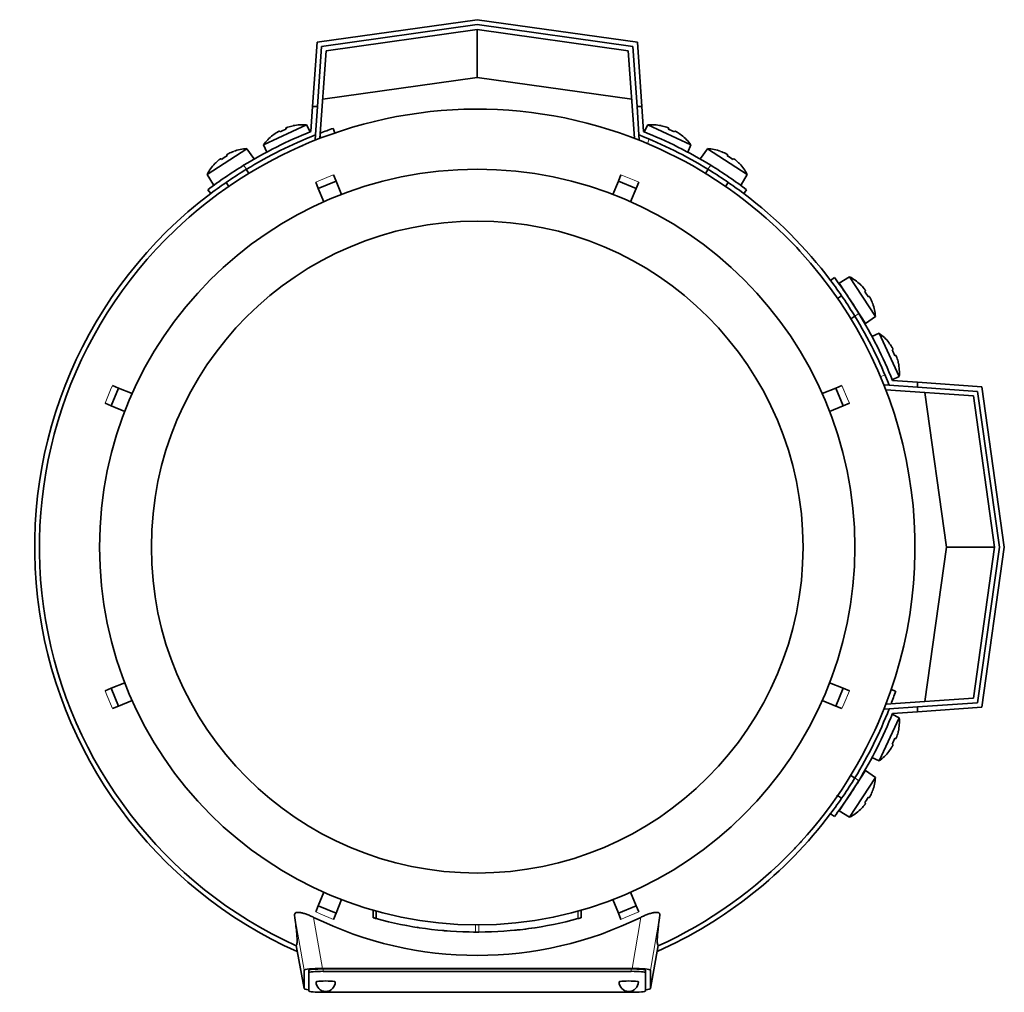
# Model space of a CAD drawing. Header units: millimetres. Extents: x 166 to 773, y -2002 to 1723.
# Tile 1 of 21: x 167 to 372, y -2002 to -1800. Entities that reach past the tile are written whole.
import ezdxf

# ---------------------------------------------------------------- set-up
doc = ezdxf.new("R2010")
doc.units = ezdxf.units.MM
for name, color, linetype in [('LOW_134-9', 7, 'Continuous'), ('M5X8_UNI7687', 7, 'Continuous'), ('VSI134_DIFFUSORE', 7, 'Continuous'), ('VSI134_FILTRO_A', 7, 'Continuous'), ('VSI134_FILTRO_B', 7, 'Continuous'), ('VSI134_TERMINALE', 7, 'Continuous'), ('VSI134_TESTATA', 7, 'Continuous')]:
    doc.layers.add(name, color=color, linetype=linetype)

# ---------------------------------------------------------------- blocks, each defined once
blk = doc.blocks.new('SE2')
at = {"layer": 'LOW_134-9', "color": 7, "linetype": 'Continuous', "lineweight": 35}
for p, q in [((262.01, -1801.53), (230.6, -1805.95)), ((293.42, -1805.95), (262.01, -1801.53)), ((230.6, -1805.95), (229.32, -1824.16)), ((294.69, -1824.16), (293.42, -1805.95)), ((228.3, -1824.46), (228.37, -1823.46)), ((295.64, -1823.46), (295.71, -1824.46)), ((228.52, -1824.47), (228.3, -1824.46)), ((295.71, -1824.46), (295.49, -1824.47)), ((346.64, -1875.38), (347.64, -1875.45)), ((365.15, -1877.68), (346.93, -1876.4)), ((369.56, -1909.09), (365.15, -1877.68)), ((365.15, -1940.5), (369.56, -1909.09)), ((346.93, -1941.77), (365.15, -1940.5)), ((347.64, -1942.72), (346.64, -1942.79))]:
    blk.add_line(p, q, dxfattribs=at)
at = {"layer": 'M5X8_UNI7687', "color": 7, "linetype": 'Continuous', "lineweight": 35}
for p, q in [((217.6, -1825.53), (226.54, -1821.36)), ((223.77, -1821.52), (223.76, -1821.55)), ((227.27, -1822.82), (226.54, -1821.36)), ((297.47, -1821.36), (296.74, -1822.82)), ((297.47, -1821.36), (306.41, -1825.53)), ((300.25, -1821.55), (300.24, -1821.52)), ((219.51, -1823.51), (219.53, -1823.52)), ((220.92, -1822.65), (221.02, -1822.83)), ((222.2, -1822.05), (222.27, -1822.24)), ((301.81, -1822.05), (301.74, -1822.24)), ((303.09, -1822.65), (302.99, -1822.83)), ((304.5, -1823.51), (304.48, -1823.52)), ((217.6, -1825.53), (218.25, -1827.02)), ((305.76, -1827.02), (306.41, -1825.53)), ((214.13, -1826.31), (205.86, -1831.68)), ((209.93, -1827.6), (210.03, -1827.78)), ((211.41, -1826.89), (211.41, -1826.86)), ((215.55, -1828.37), (214.13, -1826.31)), ((309.88, -1826.31), (308.46, -1828.37)), ((318.15, -1831.68), (309.88, -1826.31)), ((312.6, -1826.89), (312.6, -1826.86)), ((314.08, -1827.6), (313.98, -1827.78)), ((207.49, -1829.43), (207.47, -1829.42)), ((208.74, -1828.37), (208.87, -1828.53)), ((315.27, -1828.37), (315.14, -1828.53)), ((316.54, -1829.42), (316.52, -1829.43)), ((205.86, -1831.68), (207.16, -1833.81)), ((214.56, -1831.44), (214.01, -1830.6)), ((310, -1830.6), (309.45, -1831.44)), ((316.85, -1833.81), (318.15, -1831.68)), ((209.82, -1833.32), (210.37, -1834.16)), ((313.65, -1834.16), (314.19, -1833.32)), ((339.41, -1852.94), (337.28, -1854.24)), ((337.28, -1854.24), (342.73, -1862.63)), ((344.78, -1861.21), (339.41, -1852.94)), ((341.66, -1854.57), (341.67, -1854.55)), ((342.72, -1855.82), (342.56, -1855.95)), ((337.77, -1856.9), (336.93, -1857.45)), ((343.49, -1857.02), (343.31, -1857.11)), ((344.21, -1858.49), (344.23, -1858.49)), ((339.66, -1861.64), (340.5, -1861.1)), ((342.73, -1862.63), (344.78, -1861.21)), ((345.57, -1864.68), (344.07, -1865.33)), ((345.57, -1864.68), (349.74, -1873.62)), ((347.58, -1866.59), (347.57, -1866.61)), ((348.44, -1868), (348.26, -1868.1)), ((349.04, -1869.29), (348.85, -1869.36)), ((349.57, -1870.85), (349.54, -1870.84)), ((348.27, -1874.35), (349.74, -1873.62)), ((349.74, -1944.56), (348.27, -1943.83)), ((349.74, -1944.56), (345.57, -1953.49)), ((349.57, -1947.33), (349.54, -1947.33)), ((348.44, -1950.18), (348.26, -1950.07)), ((349.04, -1948.89), (348.85, -1948.82)), ((347.58, -1951.59), (347.57, -1951.56)), ((344.07, -1952.84), (345.57, -1953.49)), ((342.73, -1955.55), (337.28, -1963.93)), ((340.5, -1957.08), (339.59, -1956.49)), ((344.78, -1956.97), (342.73, -1955.55)), ((339.41, -1965.24), (344.78, -1956.97)), ((336.89, -1960.7), (337.77, -1961.27)), ((344.21, -1959.69), (344.23, -1959.69)), ((342.72, -1962.35), (342.56, -1962.23)), ((343.49, -1961.16), (343.31, -1961.06)), ((337.28, -1963.93), (339.41, -1965.24)), ((341.66, -1963.6), (341.67, -1963.63))]:
    blk.add_line(p, q, dxfattribs=at)
for centre, radius, start, end in [((225.74, -1831.33), 10, 85.4586, 101.4084), ((298.27, -1831.33), 10, 78.5916, 94.5414), ((225.74, -1831.33), 10, 128.5916, 144.5414), ((298.27, -1831.33), 10, 35.4586, 51.4084), ((214.73, -1836.29), 10, 93.4586, 109.4084), ((309.28, -1836.29), 10, 70.5916, 86.5414), ((214.73, -1836.29), 10, 136.5916, 152.5414), ((214.14, -1829.88), 0.5, 123, 146.6899), ((309.87, -1829.88), 0.5, 33.3101, 57), ((309.28, -1836.29), 10, 27.4586, 43.4084), ((209.11, -1833.14), 0.5, 99.1315, 123), ((314.9, -1833.14), 0.5, 57, 79.9069), ((334.8, -1861.81), 10, 46.5916, 62.5414), ((337.95, -1856.19), 0.5, 9.1315, 33), ((334.8, -1861.81), 10, 3.4586, 19.4084), ((341.22, -1861.22), 0.5, 33, 56.6899), ((339.77, -1872.83), 10, 38.5916, 54.5414), ((339.77, -1872.83), 10, 355.4586, 11.4084), ((339.77, -1945.35), 10, 348.5916, 4.5414), ((339.77, -1945.35), 10, 305.4586, 321.4084), ((341.22, -1956.95), 0.5, 303.3101, 327), ((334.8, -1956.36), 10, 340.5916, 356.5414), ((337.95, -1961.98), 0.5, 327, 349.9069), ((334.8, -1956.36), 10, 297.4586, 313.4084)]:
    blk.add_arc(centre, radius, start, end, dxfattribs=at)
for centre, major_axis, ratio, start_param, end_param in [((225.74, -1831.31), (9.06, 4.23), 0.996195, 1.335108, 1.449667), ((298.27, -1831.31), (-9.06, 4.23), 0.996195, 4.833518, 4.948078), ((225.74, -1831.31), (-9.06, -4.23), 0.996195, 4.833518, 4.948078), ((224.81, -1829.33), (8.39, 3.91), 0.811251, 1.49595, 1.645642), ((299.2, -1829.33), (8.39, -3.91), 0.811251, 1.49595, 1.645642), ((298.27, -1831.31), (9.06, -4.23), 0.996195, 1.335108, 1.449667), ((214.72, -1836.28), (8.39, 5.45), 0.996195, 1.335108, 1.449667), ((309.29, -1836.28), (-8.39, 5.45), 0.996195, 4.833518, 4.948078), ((214.72, -1836.28), (-8.39, -5.45), 0.996195, 4.833518, 4.948078), ((213.53, -1834.44), (7.77, 5.04), 0.811251, 1.49595, 1.645642), ((310.48, -1834.44), (7.77, -5.04), 0.811251, 1.49595, 1.645642), ((309.29, -1836.28), (8.39, -5.45), 0.996195, 1.335108, 1.449667), ((334.81, -1861.81), (-5.45, 8.39), 0.996195, 4.833518, 4.948078), ((336.65, -1860.61), (5.04, -7.77), 0.811251, 1.49595, 1.645642), ((334.81, -1861.81), (5.45, -8.39), 0.996195, 1.335108, 1.449667), ((339.78, -1872.82), (-4.23, 9.06), 0.996195, 4.833518, 4.948078), ((341.77, -1871.89), (3.91, -8.39), 0.811251, 1.49595, 1.645642), ((339.78, -1872.82), (4.23, -9.06), 0.996195, 1.335108, 1.449667), ((339.78, -1945.35), (4.23, 9.06), 0.996195, 4.833518, 4.948078), ((341.77, -1946.28), (-3.91, -8.39), 0.811251, 1.49595, 1.645642), ((339.78, -1945.35), (-4.23, -9.06), 0.996195, 1.335108, 1.449667), ((334.81, -1956.37), (5.45, 8.39), 0.996195, 4.833518, 4.948078), ((334.81, -1956.37), (-5.45, -8.39), 0.996195, 1.335108, 1.449667), ((336.65, -1957.57), (-5.04, -7.77), 0.811251, 1.49595, 1.645642)]:
    blk.add_ellipse(centre, major_axis=major_axis, ratio=ratio, start_param=start_param, end_param=end_param, dxfattribs=at)
for points in [[(220.92, -1822.65), (220.92, -1822.65), (220.91, -1822.65), (220.9, -1822.65), (220.89, -1822.65), (220.87, -1822.65), (220.85, -1822.66), (220.83, -1822.67), (220.8, -1822.68), (220.77, -1822.69), (220.74, -1822.71), (220.7, -1822.73), (220.67, -1822.75), (220.63, -1822.77), (220.59, -1822.79), (220.55, -1822.81), (220.51, -1822.84), (220.48, -1822.85), (220.47, -1822.86)], [(222.66, -1821.84), (222.64, -1821.85), (222.61, -1821.86), (222.56, -1821.87), (222.52, -1821.89), (222.48, -1821.91), (222.44, -1821.92), (222.4, -1821.94), (222.36, -1821.95), (222.33, -1821.97), (222.3, -1821.98), (222.27, -1822), (222.25, -1822.01), (222.23, -1822.02), (222.22, -1822.03), (222.21, -1822.04), (222.2, -1822.05), (222.2, -1822.05), (222.2, -1822.05)], [(301.81, -1822.05), (301.81, -1822.05), (301.81, -1822.05), (301.8, -1822.04), (301.79, -1822.03), (301.78, -1822.02), (301.76, -1822.01), (301.74, -1822), (301.71, -1821.98), (301.68, -1821.97), (301.65, -1821.95), (301.61, -1821.94), (301.57, -1821.92), (301.53, -1821.91), (301.49, -1821.89), (301.45, -1821.87), (301.41, -1821.86), (301.37, -1821.85), (301.36, -1821.84)], [(303.55, -1822.86), (303.53, -1822.85), (303.5, -1822.84), (303.46, -1822.81), (303.42, -1822.79), (303.38, -1822.77), (303.34, -1822.75), (303.31, -1822.73), (303.27, -1822.71), (303.24, -1822.69), (303.21, -1822.68), (303.18, -1822.67), (303.16, -1822.66), (303.14, -1822.65), (303.12, -1822.65), (303.11, -1822.65), (303.1, -1822.65), (303.1, -1822.65), (303.09, -1822.65)], [(210.35, -1827.33), (210.34, -1827.34), (210.3, -1827.35), (210.26, -1827.37), (210.22, -1827.4), (210.18, -1827.42), (210.15, -1827.44), (210.11, -1827.46), (210.08, -1827.48), (210.04, -1827.5), (210.02, -1827.52), (209.99, -1827.54), (209.97, -1827.55), (209.96, -1827.56), (209.94, -1827.58), (209.94, -1827.59), (209.93, -1827.59), (209.93, -1827.6), (209.93, -1827.6)], [(314.08, -1827.6), (314.08, -1827.6), (314.08, -1827.59), (314.07, -1827.59), (314.07, -1827.58), (314.06, -1827.56), (314.04, -1827.55), (314.02, -1827.54), (314, -1827.52), (313.97, -1827.5), (313.94, -1827.48), (313.9, -1827.46), (313.87, -1827.44), (313.83, -1827.42), (313.79, -1827.4), (313.75, -1827.37), (313.71, -1827.35), (313.68, -1827.34), (313.66, -1827.33)], [(208.74, -1828.37), (208.74, -1828.37), (208.74, -1828.37), (208.73, -1828.37), (208.72, -1828.37), (208.7, -1828.38), (208.68, -1828.39), (208.66, -1828.4), (208.63, -1828.42), (208.61, -1828.43), (208.57, -1828.45), (208.54, -1828.48), (208.51, -1828.5), (208.47, -1828.53), (208.44, -1828.55), (208.4, -1828.58), (208.37, -1828.61), (208.34, -1828.63), (208.32, -1828.65)], [(315.69, -1828.65), (315.67, -1828.63), (315.65, -1828.61), (315.61, -1828.58), (315.57, -1828.55), (315.54, -1828.53), (315.5, -1828.5), (315.47, -1828.48), (315.44, -1828.45), (315.41, -1828.43), (315.38, -1828.42), (315.35, -1828.4), (315.33, -1828.39), (315.31, -1828.38), (315.3, -1828.37), (315.28, -1828.37), (315.27, -1828.37), (315.27, -1828.37), (315.27, -1828.37)], [(342.72, -1855.82), (342.72, -1855.82), (342.72, -1855.82), (342.72, -1855.81), (342.72, -1855.8), (342.71, -1855.78), (342.7, -1855.76), (342.69, -1855.74), (342.68, -1855.72), (342.66, -1855.69), (342.64, -1855.66), (342.62, -1855.62), (342.59, -1855.59), (342.57, -1855.56), (342.54, -1855.52), (342.51, -1855.48), (342.48, -1855.45), (342.46, -1855.42), (342.45, -1855.41)], [(343.76, -1857.43), (343.76, -1857.42), (343.74, -1857.39), (343.72, -1857.34), (343.7, -1857.3), (343.68, -1857.27), (343.66, -1857.23), (343.63, -1857.19), (343.61, -1857.16), (343.59, -1857.13), (343.58, -1857.1), (343.56, -1857.07), (343.54, -1857.05), (343.53, -1857.04), (343.52, -1857.03), (343.51, -1857.02), (343.5, -1857.01), (343.49, -1857.01), (343.49, -1857.02)], [(348.44, -1868), (348.44, -1868), (348.44, -1867.99), (348.45, -1867.99), (348.44, -1867.97), (348.44, -1867.96), (348.43, -1867.94), (348.43, -1867.91), (348.41, -1867.89), (348.4, -1867.86), (348.38, -1867.82), (348.37, -1867.79), (348.35, -1867.75), (348.33, -1867.71), (348.3, -1867.67), (348.28, -1867.63), (348.26, -1867.59), (348.24, -1867.56), (348.23, -1867.55)], [(349.25, -1869.74), (349.25, -1869.72), (349.23, -1869.69), (349.22, -1869.64), (349.2, -1869.6), (349.19, -1869.56), (349.17, -1869.52), (349.16, -1869.48), (349.14, -1869.44), (349.13, -1869.41), (349.11, -1869.38), (349.1, -1869.35), (349.08, -1869.33), (349.07, -1869.31), (349.06, -1869.3), (349.05, -1869.29), (349.05, -1869.29), (349.04, -1869.29), (349.04, -1869.29)], [(349.04, -1948.89), (349.04, -1948.89), (349.05, -1948.89), (349.05, -1948.88), (349.06, -1948.88), (349.07, -1948.86), (349.08, -1948.84), (349.1, -1948.82), (349.11, -1948.8), (349.13, -1948.77), (349.14, -1948.73), (349.16, -1948.7), (349.17, -1948.66), (349.19, -1948.62), (349.2, -1948.58), (349.22, -1948.53), (349.23, -1948.49), (349.25, -1948.45), (349.25, -1948.44)], [(348.23, -1950.63), (348.24, -1950.61), (348.26, -1950.58), (348.28, -1950.54), (348.3, -1950.5), (348.33, -1950.46), (348.35, -1950.43), (348.37, -1950.39), (348.38, -1950.35), (348.4, -1950.32), (348.41, -1950.29), (348.43, -1950.26), (348.43, -1950.24), (348.44, -1950.22), (348.44, -1950.2), (348.45, -1950.19), (348.44, -1950.18), (348.44, -1950.18), (348.44, -1950.18)], [(343.49, -1961.16), (343.49, -1961.16), (343.5, -1961.16), (343.51, -1961.16), (343.52, -1961.15), (343.53, -1961.14), (343.54, -1961.12), (343.56, -1961.1), (343.58, -1961.08), (343.59, -1961.05), (343.61, -1961.02), (343.63, -1960.98), (343.66, -1960.95), (343.68, -1960.91), (343.7, -1960.87), (343.72, -1960.83), (343.74, -1960.79), (343.76, -1960.76), (343.76, -1960.74)], [(342.45, -1962.77), (342.46, -1962.75), (342.48, -1962.73), (342.51, -1962.69), (342.54, -1962.65), (342.57, -1962.62), (342.59, -1962.59), (342.62, -1962.55), (342.64, -1962.52), (342.66, -1962.49), (342.68, -1962.46), (342.69, -1962.43), (342.7, -1962.41), (342.71, -1962.39), (342.72, -1962.38), (342.72, -1962.37), (342.72, -1962.36), (342.72, -1962.35), (342.72, -1962.35)]]:
    blk.add_open_spline(points, degree=3, dxfattribs=at)
at = {"layer": 'VSI134_DIFFUSORE', "color": 7, "linetype": 'Continuous', "lineweight": 35}
for start, end in [(335.6429, 336.5044), (316.2831, 317.7924)]:
    blk.add_arc((262.01, -1909.09), 91, start, end, dxfattribs=at)
at = {"layer": 'VSI134_FILTRO_A', "color": 4, "linetype": 'Continuous', "lineweight": 9}
for p, q in [((229.56, -1824.07), (229.37, -1823.51)), ((347.58, -1941.73), (347.02, -1941.53))]:
    blk.add_line(p, q, dxfattribs=at)
at = {"layer": 'VSI134_FILTRO_A', "color": 7, "linetype": 'Continuous', "lineweight": 35}
for p, q in [((232.38, -1823.05), (232.05, -1822.1)), ((348.99, -1939.04), (348.05, -1938.71))]:
    blk.add_line(p, q, dxfattribs=at)
for start, end in [(109, 110.7573), (127.0241, 246.0068), (339.2424, 341), (293.9932, 322.9759)]:
    blk.add_arc((262.01, -1909.09), 92, start, end, dxfattribs=at)
at = {"layer": 'VSI134_FILTRO_B', "color": 7, "linetype": 'Continuous', "lineweight": 35}
blk.add_line((294.68, -1823.98), (294.62, -1824.13), dxfattribs=at)
at = {"layer": 'VSI134_FILTRO_B', "color": 4, "linetype": 'Continuous', "lineweight": 9}
for p, q in [((297.76, -1824.32), (297.4, -1825.25)), ((345.84, -1873.69), (346.77, -1873.33))]:
    blk.add_line(p, q, dxfattribs=at)
at = {"layer": 'VSI134_FILTRO_B', "color": 7, "linetype": 'Continuous', "lineweight": 35}
blk.add_arc((262.01, -1909.09), 92, 37.0241, 52.9759, dxfattribs=at)
at = {"layer": 'VSI134_TERMINALE', "color": 7, "linetype": 'Continuous', "lineweight": 35}
for p, q in [((228.71, -1804.19), (262.01, -1799.51)), ((262.01, -1800.52), (229.65, -1805.07)), ((262.01, -1799.51), (295.3, -1804.19)), ((294.36, -1805.07), (262.01, -1800.52)), ((262.01, -1811.53), (262.01, -1801.53)), ((227.78, -1817.53), (228.71, -1804.19)), ((229.65, -1805.07), (228.78, -1817.53)), ((295.23, -1817.53), (294.36, -1805.07)), ((295.3, -1804.19), (296.23, -1817.53)), ((262.01, -1811.53), (229.89, -1816.05)), ((294.12, -1816.05), (262.01, -1811.53)), ((227.41, -1822.76), (227.78, -1817.53)), ((227.78, -1817.53), (228.78, -1817.53)), ((228.37, -1823.46), (228.78, -1817.53)), ((295.64, -1823.46), (295.23, -1817.53)), ((295.23, -1817.53), (296.23, -1817.53)), ((296.6, -1822.76), (296.23, -1817.53)), ((206.01, -1834.84), (206.61, -1835.64)), ((317.4, -1835.64), (318.01, -1834.84)), ((336.26, -1853.09), (335.46, -1853.69)), ((348.33, -1874.5), (353.56, -1874.86)), ((347.64, -1875.45), (353.56, -1875.86)), ((353.56, -1874.86), (366.9, -1875.8)), ((353.56, -1874.86), (353.56, -1875.86)), ((366.02, -1876.74), (353.56, -1875.86)), ((370.57, -1909.09), (366.02, -1876.74)), ((366.9, -1875.8), (371.58, -1909.09)), ((359.56, -1909.09), (355.05, -1876.97)), ((355.05, -1941.2), (359.56, -1909.09)), ((359.56, -1909.09), (369.56, -1909.09)), ((366.02, -1941.44), (370.57, -1909.09)), ((371.58, -1909.09), (366.9, -1942.38)), ((347.64, -1942.72), (353.56, -1942.31)), ((353.56, -1942.31), (366.02, -1941.44)), ((353.56, -1942.31), (353.56, -1943.31)), ((366.9, -1942.38), (353.56, -1943.31)), ((348.33, -1943.68), (353.56, -1943.31)), ((335.46, -1964.49), (336.26, -1965.09))]:
    blk.add_line(p, q, dxfattribs=at)
at = {"layer": 'VSI134_TERMINALE', "color": 4, "linetype": 'Continuous', "lineweight": 9}
for p, q in [((213.45, -1829.77), (214.06, -1830.57)), ((309.95, -1830.57), (310.56, -1829.77)), ((341.33, -1860.54), (340.52, -1861.14)), ((340.52, -1957.03), (341.33, -1957.64))]:
    blk.add_line(p, q, dxfattribs=at)
at = {"layer": 'VSI134_TERMINALE', "color": 7, "linetype": 'Continuous', "lineweight": 35}
for radius, start, end in [(93, 111.8355, 121.4706), (92, 111.4458, 121.4101), (92, 58.5899, 68.5542), (93, 58.5294, 68.1645), (93, 121.4706, 127.0241), (93, 52.9759, 58.5294), (92, 121.4101, 127.0241), (92, 52.9759, 58.5899), (92, 31.4101, 37.0241), (93, 31.4706, 37.0241), (92, 21.4458, 31.4101), (93, 21.8355, 31.4706), (92, 328.5899, 338.5542), (93, 328.5294, 338.1645), (92, 322.9759, 328.5899), (93, 322.9759, 328.5294)]:
    blk.add_arc((262.01, -1909.09), radius, start, end, dxfattribs=at)
at = {"layer": 'VSI134_TESTATA', "color": 7, "linetype": 'Continuous', "lineweight": 35}
for p, q in [((225.73, -1825.63), (224.91, -1825.99)), ((232.13, -1831.73), (232.66, -1833.03)), ((291.35, -1833.03), (291.88, -1831.73)), ((228.97, -1834.56), (228.43, -1833.26)), ((228.97, -1834.56), (232.66, -1833.03)), ((232.66, -1833.03), (233.82, -1835.82)), ((290.19, -1835.82), (291.35, -1833.03)), ((291.35, -1833.03), (295.04, -1834.56)), ((295.58, -1833.26), (295.04, -1834.56)), ((230.13, -1837.35), (228.97, -1834.56)), ((295.04, -1834.56), (293.88, -1837.35)), ((185.94, -1879.75), (187.47, -1876.05)), ((186.17, -1875.51), (187.47, -1876.05)), ((187.47, -1876.05), (190.27, -1877.21)), ((333.74, -1877.21), (336.54, -1876.05)), ((336.54, -1876.05), (337.84, -1875.51)), ((336.54, -1876.05), (338.07, -1879.75)), ((185.94, -1879.75), (184.64, -1879.21)), ((188.74, -1880.9), (185.94, -1879.75)), ((338.07, -1879.75), (335.27, -1880.9)), ((339.37, -1879.21), (338.07, -1879.75)), ((185.94, -1938.43), (188.74, -1937.27)), ((335.27, -1937.27), (338.07, -1938.43)), ((184.64, -1938.97), (185.94, -1938.43)), ((187.47, -1942.12), (185.94, -1938.43)), ((338.07, -1938.43), (336.54, -1942.12)), ((338.07, -1938.43), (339.37, -1938.97)), ((187.47, -1942.12), (186.17, -1942.66)), ((190.27, -1940.97), (187.47, -1942.12)), ((336.54, -1942.12), (333.74, -1940.97)), ((337.84, -1942.66), (336.54, -1942.12)), ((339.72, -1956.44), (339.6, -1956.46)), ((336.87, -1960.82), (336.84, -1960.67)), ((228.97, -1983.62), (230.13, -1980.82)), ((293.88, -1980.82), (295.04, -1983.62)), ((233.82, -1982.35), (232.66, -1985.15)), ((291.35, -1985.15), (290.19, -1982.35)), ((228.43, -1984.92), (228.97, -1983.62)), ((232.66, -1985.15), (228.97, -1983.62)), ((232.66, -1985.15), (232.13, -1986.45)), ((240.35, -1984.54), (240.35, -1986.1)), ((240.39, -1984.56), (240.39, -1986.12)), ((241.02, -1984.73), (241.02, -1986.28)), ((283.64, -1986.11), (283.64, -1984.55)), ((283.65, -1986.11), (283.65, -1984.55)), ((295.04, -1983.62), (291.35, -1985.15)), ((291.88, -1986.45), (291.35, -1985.15)), ((295.04, -1983.62), (295.58, -1984.92)), ((282.96, -1986.3), (283.01, -1986.28)), ((249.99, -1988.18), (250, -1988.18)), ((256.07, -1988.87), (256.07, -1988.87)), ((268, -1988.86), (268, -1988.86)), ((224.36, -1991.86), (226.01, -2000.85)), ((298, -2000.85), (299.65, -1991.87)), ((226.01, -2000.85), (226.01, -1997.01)), ((227.01, -1997.51), (227.01, -1997.01)), ((227.01, -1997.51), (227.01, -2001.34)), ((229.83, -1996.66), (294.19, -1996.66)), ((294.01, -1996.75), (230.01, -1996.75)), ((294.01, -1997.25), (230.01, -1997.25)), ((297.01, -1997.51), (297.01, -1997.01)), ((297.01, -2001.34), (297.01, -1997.51)), ((298.01, -1997.01), (298.01, -2000.85)), ((230.01, -2001.61), (294.01, -2001.61))]:
    blk.add_line(p, q, dxfattribs=at)
at = {"layer": 'VSI134_TESTATA', "color": 4, "linetype": 'Continuous', "lineweight": 9}
for p, q in [((231.21, -1832.11), (232.13, -1831.73)), ((294.67, -1832.88), (291.88, -1831.73)), ((231.21, -1832.11), (228.43, -1833.26)), ((294.67, -1832.88), (295.58, -1833.26)), ((185.8, -1876.43), (184.64, -1879.21)), ((185.8, -1876.43), (186.17, -1875.51)), ((338.99, -1878.3), (337.84, -1875.51)), ((338.99, -1878.3), (339.37, -1879.21)), ((185.02, -1939.88), (184.64, -1938.97)), ((185.02, -1939.88), (186.17, -1942.66)), ((338.21, -1941.75), (339.37, -1938.97)), ((338.21, -1941.75), (337.84, -1942.66)), ((229.34, -1985.3), (228.43, -1984.92)), ((229.34, -1985.3), (232.13, -1986.45)), ((240.4, -1986.11), (240.4, -1984.56)), ((282.96, -1986.3), (282.96, -1984.74)), ((283.01, -1986.28), (283.01, -1984.73)), ((283.64, -1986.11), (283.64, -1984.55)), ((292.8, -1986.07), (295.58, -1984.92)), ((226.01, -1997.01), (224.04, -1985.57)), ((229.83, -1996.66), (228, -1986.04)), ((292.8, -1986.07), (291.88, -1986.45)), ((296.01, -1986.04), (294.19, -1996.66)), ((299.97, -1985.57), (298.01, -1997.01)), ((261.65, -1989.09), (261.65, -1987.59)), ((262.36, -1989.09), (262.36, -1987.59)), ((224.36, -1991.86), (226.01, -2000.85)), ((298.01, -2000.85), (299.65, -1991.86)), ((230.01, -1997.25), (230.01, -1996.75)), ((294.01, -1997.25), (294.01, -1996.75))]:
    blk.add_line(p, q, dxfattribs=at)
at = {"layer": 'VSI134_TESTATA', "color": 7, "linetype": 'Continuous', "lineweight": 35}
for radius in [78.5, 67.74]:
    blk.add_circle((262.01, -1909.09), radius, dxfattribs=at)
for centre, radius, start, end in [((262.01, -1909.09), 91, 66.5051, 114.0561), ((262.01, -1909.09), 91, 47.4949, 66.5051), ((262.01, -1909.09), 91, 114.0561, 133.594), ((262.01, -1909.09), 91, 42.5051, 47.4949), ((262.01, -1909.09), 91, 133.594, 245.5753), ((262.01, -1909.09), 91, 336.505, 42.5051), ((262.01, -1909.09), 91, 316.4064, 336.505), ((262.01, -1909.09), 91, 294.4247, 316.2831), ((262.01, -1916.92), 77.03, 243.8059, 296.1941), ((262.01, -1909.09), 80, 254.3278, 254.3303), ((260.9, -1913.11), 75.83, 254.3174, 254.8013), ((262, -1909.1), 79.99, 254.7875, 269.7463), ((262.01, -1909.09), 80, 270.2544, 285.1819), ((262.01, -1909.09), 80, 285.1934, 285.3228), ((264.13, -1916.78), 72.02, 285.1964, 285.7129), ((262.01, -1909.09), 80, 261.0009, 261.3628), ((262.01, -1909.09), 80, 264.8308, 265.4118), ((262.02, -1907.27), 81.82, 269.4577, 269.6802), ((262.01, -1909.09), 80, 269.745, 270.2544), ((262.02, -1909.18), 79.91, 275.1156, 278.5117), ((230.51, -1999.43), 2, 180, 270), ((230.51, -1999.43), 2, 270, 0), ((293.51, -1999.43), 2, 180, 270), ((293.51, -1999.43), 2, 270, 0)]:
    blk.add_arc(centre, radius, start, end, dxfattribs=at)
for centre, major_axis, ratio, start_param, end_param in [((230.07, -1997.03), (4.06, -0.02), 0.091176, 1.630723, 3.142092), ((230.01, -1997.01), (3, 0), 0.087156, 1.570796, 3.141593), ((230.01, -1997.51), (3, 0), 0.087156, 1.570796, 3.141593), ((294.01, -1997.01), (3, 0), 0.087156, 0, 1.570796), ((294.01, -1997.51), (3, 0), 0.087156, 0, 1.570796), ((293.94, -1997.03), (-4.06, -0.02), 0.091176, 3.141094, 4.652463), ((230.51, -1999.43), (2, 0), 0.087156, 0, 3.141593), ((293.51, -1999.43), (2, 0), 0.087156, 0, 3.141593), ((230.07, -2000.82), (4.06, 0.02), 0.091176, 3.141095, 3.858067), ((230.01, -2001.34), (-3, 0), 0.087156, 0, 1.570796), ((294.01, -2001.34), (-3, 0), 0.087156, 1.570796, 3.141593), ((293.94, -2000.82), (-4.06, 0.02), 0.091176, 2.425118, 3.142091)]:
    blk.add_ellipse(centre, major_axis=major_axis, ratio=ratio, start_param=start_param, end_param=end_param, dxfattribs=at)
for points, knots in [([(224.04, -1985.57), (224.03, -1985.47), (224.04, -1985.39), (224.1, -1985.23), (224.16, -1985.17), (224.33, -1985.06), (224.45, -1985.03), (224.74, -1984.99), (224.91, -1985), (225.21, -1985.03), (225.31, -1985.05), (225.53, -1985.1), (225.65, -1985.12), (225.88, -1985.19), (226.01, -1985.22), (226.25, -1985.3), (226.38, -1985.34), (226.75, -1985.48), (227, -1985.58), (227.51, -1985.8), (227.76, -1985.91), (228, -1986.04)], [0, 0, 0, 0, 0.125, 0.125, 0.25, 0.25, 0.375, 0.375, 0.5, 0.5, 0.5625, 0.5625, 0.625, 0.625, 0.6875, 0.6875, 0.75, 0.75, 0.875, 0.875, 1, 1, 1, 1]), ([(296.01, -1986.04), (296.25, -1985.91), (296.5, -1985.8), (297, -1985.58), (297.26, -1985.48), (297.76, -1985.3), (298, -1985.22), (298.48, -1985.09), (298.7, -1985.05), (298.99, -1985.01), (299.09, -1985), (299.26, -1985), (299.34, -1985), (299.56, -1985.03), (299.68, -1985.06), (299.85, -1985.16), (299.91, -1985.23), (299.97, -1985.39), (299.98, -1985.47), (299.97, -1985.57)], [0, 0, 0, 0, 0.125, 0.125, 0.25, 0.25, 0.375, 0.375, 0.5, 0.5, 0.5625, 0.5625, 0.625, 0.625, 0.75, 0.75, 0.875, 0.875, 1, 1, 1, 1]), ([(224.36, -1991.86), (224.39, -1991.84), (224.42, -1991.82), (224.47, -1991.74), (224.5, -1991.69), (224.54, -1991.53), (224.55, -1991.42), (224.57, -1991.15), (224.57, -1990.99), (224.56, -1990.37), (224.53, -1989.8), (224.37, -1988.15), (224.24, -1987.08), (224.04, -1985.57)], [0, 0, 0, 0, 0.125, 0.125, 0.25, 0.25, 0.375, 0.375, 0.5, 0.5, 0.75, 0.75, 1, 1, 1, 1]), ([(299.97, -1985.57), (299.77, -1987.07), (299.64, -1988.15), (299.52, -1989.39), (299.49, -1989.74), (299.45, -1990.34), (299.44, -1990.58), (299.44, -1990.99), (299.44, -1991.15), (299.46, -1991.42), (299.48, -1991.53), (299.51, -1991.69), (299.54, -1991.74), (299.59, -1991.82), (299.62, -1991.84), (299.65, -1991.86)], [0, 0, 0, 0, 0.25, 0.25, 0.375, 0.375, 0.5, 0.5, 0.625, 0.625, 0.75, 0.75, 0.875, 0.875, 1, 1, 1, 1])]:
    blk.add_open_spline(points, degree=3, knots=knots, dxfattribs=at)
blk.add_open_spline([(255.79, -1988.85), (255.67, -1988.84), (255.61, -1988.83), (255.61, -1988.83)], degree=3, dxfattribs=at)

msp = doc.modelspace()

# ---------------------------------------------------------------- block references
msp.add_blockref('SE2', (0, 0))

doc.saveas('drawing.dxf')
